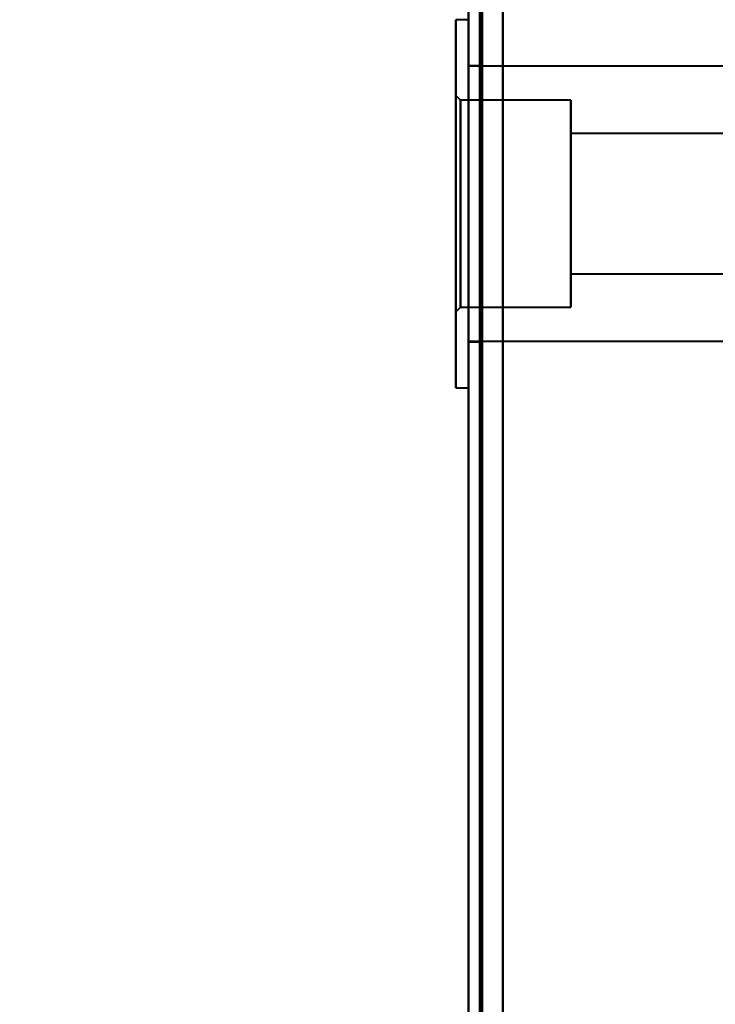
# Model space of a CAD drawing. Header units: millimetres. Extents: x -1321 to 1388, y -120 to 1267.
# Tile 20 of 88: x -475 to -445, y 229 to 271. Entities that reach past the tile are written whole.
import ezdxf

# ---------------------------------------------------------------- set-up
doc = ezdxf.new("R2010")
doc.units = ezdxf.units.MM
for name, color, linetype, lineweight in [('A-ANNO-DIMS', 211, 'Continuous', 30), ('A-ANNO-DIMS-20', 211, 'Continuous', 30), ('A-GENM', 13, 'Continuous', 40), ('G-IMPT', 8, 'Continuous', 40)]:
    doc.layers.add(name, color=color, linetype=linetype, lineweight=lineweight)
doc.styles.add('Arial_1', font='arial.ttf', dxfattribs={"height": 60})
doc.dimstyles.new('Linéaire', dxfattribs={"dimscale": 304.8, "dimtxt": 61.215564, "dimasz": 0.131234, "dimexe": 0.131234, "dimexo": 0.131234, "dimgap": 0.131234, "dimtad": 1, "dimdec": 0, "dimzin": 0, "dimdsep": 46, "dimtxsty": 'Arial_1', "dimblk1": 'OBLIQUE', "dimblk2": 'OBLIQUE', "dimsah": 1, "dimcen": 0.09, "dimazin": 0, "dimtfac": 1, "dimtdec": 4, "dimtix": 1, "dimtmove": 0, "dimatfit": 3, "dimfxl": 1, "dimtvp": 1, "dimtfill": 1, "dimtolj": 1, "dimtzin": 0, "dimarcsym": 2})

# ---------------------------------------------------------------- blocks, each defined once
blk = doc.blocks.new('Maintenance r21 - Maintenance r21-769076-Droite')
at = {"layer": 'A-GENM'}
for p, q in [((-455, 0), (-455, 1098)), ((-455, 1098), (-455, 0))]:
    blk.add_line(p, q, dxfattribs=at)
blk = doc.blocks.new('NEXA 1500 CALQUES_dwg-769064-Droite')
at = {"layer": 'G-IMPT'}
for p, q in [((-455.5, 1097.772), (-455.5, 128.972)), ((-455.5, 1097.772), (-455.5, 128.972)), ((-455.5, 271.372), (-456.05, 271.372)), ((-456.05, 271.372), (-456.05, 263.372)), ((-456.05, 271.372), (-456.05, 263.372)), ((-456.05, 255.372), (-456.05, 271.372)), ((-456.05, 263.372), (-456.05, 271.372)), ((-456.05, 255.372), (-456.05, 271.372)), ((-456.05, 263.372), (-456.05, 271.372)), ((-455.5, 271.372), (-455.5, 255.372)), ((-455.5, 271.372), (-455.5, 263.372)), ((-455.5, 271.372), (-455.5, 255.372)), ((-455.5, 271.372), (-455.5, 263.372)), ((-455.5, 263.372), (-455.5, 271.372)), ((-455.5, 263.372), (-455.5, 271.372)), ((-455, 269.372), (-455.5, 269.372)), ((-455, 269.372), (-455.5, 269.372)), ((-455.5, 269.372), (-455.5, 263.372)), ((-455.5, 269.372), (-455.5, 263.372)), ((-422.85, 269.347), (-455.5, 269.347)), ((-422.85, 269.347), (-455.5, 269.347)), ((-455.5, 257.397), (-455.5, 269.347)), ((-455.5, 257.397), (-455.5, 269.347)), ((-455.5, 257.397), (-455.5, 269.347)), ((-455.5, 257.397), (-455.5, 269.347)), ((-455, 263.372), (-455, 269.372)), ((-455, 263.372), (-455, 269.372)), ((-455, 269.372), (-455, 263.372)), ((-455, 269.372), (-455, 263.372)), ((-455.85, 267.872), (-456.05, 268.072)), ((-455.85, 267.872), (-456.05, 268.072)), ((-456.05, 268.072), (-456.05, 258.672)), ((-456.05, 268.072), (-456.05, 258.672)), ((-456.05, 268.072), (-456.05, 258.672)), ((-456.05, 268.072), (-456.05, 258.672)), ((-456.05, 258.672), (-456.05, 268.072)), ((-456.05, 258.672), (-456.05, 268.072)), ((-456.05, 258.672), (-456.05, 268.072)), ((-456.05, 258.672), (-456.05, 268.072)), ((-451.05, 267.872), (-455.85, 267.872)), ((-451.05, 267.872), (-455.85, 267.872)), ((-455.85, 267.872), (-455.85, 258.872)), ((-455.85, 267.872), (-455.85, 258.872)), ((-455.85, 267.872), (-455.85, 258.872)), ((-455.85, 267.872), (-455.85, 258.872)), ((-455.85, 258.872), (-455.85, 267.872)), ((-455.85, 258.872), (-455.85, 267.872)), ((-455.85, 258.872), (-455.85, 267.872)), ((-455.85, 258.872), (-455.85, 267.872)), ((-451.05, 267.872), (-451.05, 263.372)), ((-451.05, 267.872), (-451.05, 263.372)), ((-451.05, 258.872), (-451.05, 267.872)), ((-451.05, 263.372), (-451.05, 267.872)), ((-451.05, 258.872), (-451.05, 267.872)), ((-451.05, 263.372), (-451.05, 267.872)), ((-434.35, 266.422), (-451.05, 266.422)), ((-434.35, 266.422), (-451.05, 266.422)), ((-451.05, 266.422), (-451.05, 260.422)), ((-451.05, 266.422), (-451.05, 266.322)), ((-451.05, 266.422), (-451.05, 260.422)), ((-451.05, 260.322), (-451.05, 266.422)), ((-451.05, 260.322), (-451.05, 266.422)), ((-451.05, 260.322), (-451.05, 266.422)), ((-451.05, 260.322), (-451.05, 266.422)), ((-451.05, 266.322), (-451.05, 260.322)), ((-451.05, 266.322), (-451.05, 260.322)), ((-456.05, 263.372), (-456.05, 255.372)), ((-456.05, 263.372), (-456.05, 255.372)), ((-456.05, 255.372), (-456.05, 263.372)), ((-456.05, 255.372), (-456.05, 263.372)), ((-455.5, 263.372), (-455.5, 257.372)), ((-455.5, 263.372), (-455.5, 257.372)), ((-455.5, 263.372), (-455.5, 255.372)), ((-455.5, 263.372), (-455.5, 255.372)), ((-455.5, 255.372), (-455.5, 263.372)), ((-455.5, 255.372), (-455.5, 263.372)), ((-455, 257.372), (-455, 263.372)), ((-455, 257.372), (-455, 263.372)), ((-455, 263.372), (-455, 257.372)), ((-455, 263.372), (-455, 257.372)), ((-451.05, 263.372), (-451.05, 258.872)), ((-451.05, 263.372), (-451.05, 258.872)), ((-451.05, 258.872), (-451.05, 263.372)), ((-451.05, 258.872), (-451.05, 263.372)), ((-451.05, 260.422), (-451.05, 260.322)), ((-451.05, 260.322), (-434.35, 260.322)), ((-451.05, 260.322), (-434.35, 260.322)), ((-456.05, 258.672), (-455.85, 258.872)), ((-456.05, 258.672), (-455.85, 258.872)), ((-455.85, 258.872), (-451.05, 258.872)), ((-455.85, 258.872), (-451.05, 258.872)), ((-455.5, 257.397), (-422.85, 257.397)), ((-455.5, 257.397), (-422.85, 257.397)), ((-455.5, 257.372), (-455, 257.372)), ((-455.5, 257.372), (-455, 257.372)), ((-456.05, 255.372), (-455.5, 255.372)), ((-456.05, 255.372), (-455.5, 255.372))]:
    blk.add_line(p, q, dxfattribs=at)
at = {"layer": 'G-IMPT', "flags": 128}
for points in [[(-455.5, 1097.772), (-455.5, 855.572), (-455.5, 613.372), (-455.5, 371.172), (-455.5, 128.972)], [(-455.5, 128.972), (-455.5, 371.172), (-455.5, 613.372), (-455.5, 855.572), (-455.5, 1097.772)], [(-455.5, 1097.772), (-455.5, 855.572), (-455.5, 613.372), (-455.5, 371.172), (-455.5, 128.972)], [(-455.5, 128.972), (-455.5, 371.172), (-455.5, 613.372), (-455.5, 855.572), (-455.5, 1097.772)], [(-455.5, 128.972), (-455.5, 371.172), (-455.5, 613.372), (-455.5, 855.572), (-455.5, 1097.772)], [(-455.5, 1097.772), (-455.5, 855.572), (-455.5, 613.372), (-455.5, 371.172), (-455.5, 128.972)], [(-455.5, 128.972), (-455.5, 371.172), (-455.5, 613.372), (-455.5, 855.572), (-455.5, 1097.772)], [(-455.5, 1097.772), (-455.5, 855.572), (-455.5, 613.372), (-455.5, 371.172), (-455.5, 128.972)], [(-455, 128.972), (-455, 371.172), (-455, 613.372), (-455, 855.572), (-455, 1097.772)], [(-455, 1097.772), (-455, 855.572), (-455, 613.372), (-455, 371.172), (-455, 128.972)], [(-455, 1097.772), (-455, 855.572), (-455, 613.372), (-455, 371.172), (-455, 128.972)], [(-455, 128.972), (-455, 371.172), (-455, 613.372), (-455, 855.572), (-455, 1097.772)], [(-454.9, 128.972), (-454.9, 371.172), (-454.9, 613.372), (-454.9, 855.572), (-454.9, 1097.772)], [(-454.9, 1097.772), (-454.9, 855.572), (-454.9, 613.372), (-454.9, 371.172), (-454.9, 128.972)], [(-454.9, 1097.772), (-454.9, 855.572), (-454.9, 613.372), (-454.9, 371.172), (-454.9, 128.972)], [(-454.9, 128.972), (-454.9, 371.172), (-454.9, 613.372), (-454.9, 855.572), (-454.9, 1097.772)], [(-454.9, 128.972), (-454.9, 371.172), (-454.9, 613.372), (-454.9, 855.572), (-454.9, 1097.772)], [(-454.9, 1097.772), (-454.9, 855.572), (-454.9, 613.372), (-454.9, 371.172), (-454.9, 128.972)], [(-454.9, 1097.772), (-454.9, 855.572), (-454.9, 613.372), (-454.9, 371.172), (-454.9, 128.972)], [(-454.9, 128.972), (-454.9, 371.172), (-454.9, 613.372), (-454.9, 855.572), (-454.9, 1097.772)], [(-454.9, 1097.772), (-454.9, 855.572), (-454.9, 613.372), (-454.9, 371.172), (-454.9, 128.972)], [(-454.9, 128.972), (-454.9, 371.172), (-454.9, 613.372), (-454.9, 855.572), (-454.9, 1097.772)], [(-454.9, 128.972), (-454.9, 371.172), (-454.9, 613.372), (-454.9, 855.572), (-454.9, 1097.772)], [(-454.9, 1097.772), (-454.9, 855.572), (-454.9, 613.372), (-454.9, 371.172), (-454.9, 128.972)], [(-454, 129.472), (-454, 371.422), (-454, 613.372), (-454, 855.322), (-454, 1097.272)], [(-454, 1097.272), (-454, 855.322), (-454, 613.372), (-454, 371.422), (-454, 129.472)], [(-454, 129.472), (-454, 371.422), (-454, 613.372), (-454, 855.322), (-454, 1097.272)], [(-454, 1097.272), (-454, 855.322), (-454, 613.372), (-454, 371.422), (-454, 129.472)], [(-454, 129.472), (-454, 371.422), (-454, 613.372), (-454, 855.322), (-454, 1097.272)], [(-454, 1097.272), (-454, 855.322), (-454, 613.372), (-454, 371.422), (-454, 129.472)], [(-454, 1097.272), (-454, 855.322), (-454, 613.372), (-454, 371.422), (-454, 129.472)], [(-454, 129.472), (-454, 371.422), (-454, 613.372), (-454, 855.322), (-454, 1097.272)], [(-454, 1097.272), (-454, 855.322), (-454, 613.372), (-454, 371.422), (-454, 129.472)], [(-454, 129.472), (-454, 371.422), (-454, 613.372), (-454, 855.322), (-454, 1097.272)], [(-454, 129.472), (-454, 371.422), (-454, 613.372), (-454, 855.322), (-454, 1097.272)], [(-454, 1097.272), (-454, 855.322), (-454, 613.372), (-454, 371.422), (-454, 129.472)], [(-454, 1097.272), (-454, 855.322), (-454, 613.372), (-454, 371.422), (-454, 129.472)], [(-454, 129.472), (-454, 371.422), (-454, 613.372), (-454, 855.322), (-454, 1097.272)], [(-454, 129.472), (-454, 371.422), (-454, 613.372), (-454, 855.322), (-454, 1097.272)], [(-454, 1097.272), (-454, 855.322), (-454, 613.372), (-454, 371.422), (-454, 129.472)]]:
    blk.add_lwpolyline(points, dxfattribs=at)
blk = doc.blocks.new('DIMBLOCK1-Droite')
at = {"layer": 'A-ANNO-DIMS-20'}
for p, q in [((-455, 134.913), (-455, 174.913)), ((0, 134.913), (0, 174.913)), ((-455, 134.913), (0, 134.913)), ((-455, 134.913), (-455, 123.197)), ((0, 134.913), (0, 123.197))]:
    blk.add_line(p, q, dxfattribs=at)
at = {"layer": 'A-ANNO-DIMS-20', "lineweight": 50}
for p, q in [((-455, 134.913), (-435, 154.913)), ((0, 134.913), (20, 154.913)), ((-455, 134.913), (-475, 114.913)), ((0, 134.913), (-20, 114.913))]:
    blk.add_line(p, q, dxfattribs=at)
at = {"layer": 'A-ANNO-DIMS-20', "color": 0, "insert": (-296.721, 252.807), "char_height": 60, "width": 166.12962, "attachment_point": 1, "line_spacing_factor": 0.941778, "style": 'Arial_1', "bg_fill": 3, "box_fill_scale": 1.25, "bg_fill_color": 9, "bg_fill_true_color": 13158600, "bg_fill_transparency": 0}
blk.add_mtext('455', dxfattribs=at)
blk = doc.blocks.new('_Oblique')
at = {"color": 0, "linetype": 'ByBlock', "lineweight": -2}
blk.add_line((-0.5, -0.5), (0.5, 0.5), dxfattribs=at)

msp = doc.modelspace()

# ---------------------------------------------------------------- block references
at = {"layer": 'A-GENM'}
msp.add_blockref('Maintenance r21 - Maintenance r21-769076-Droite', (0, 0), dxfattribs=at)
at = {"layer": 'G-IMPT'}
msp.add_blockref('NEXA 1500 CALQUES_dwg-769064-Droite', (0, 0), dxfattribs=at)

# ---------------------------------------------------------------- next in the draw order: dimensions: what is measured, and where the dimension line sits
at = {"layer": 'A-ANNO-DIMS'}
dim = msp.add_linear_dim(base=(0, 134.913), p1=(-455, 163.197), p2=(0, 163.197), dimstyle='Linéaire', override={"dimpost": '<>', "dimfxl": 455}, dxfattribs=at)
dim.commit()
dim.dimension.update_dxf_attribs({"geometry": 'DIMBLOCK1-Droite', "text_midpoint": (-227.5, 205.424)})

doc.saveas('drawing.dxf')
